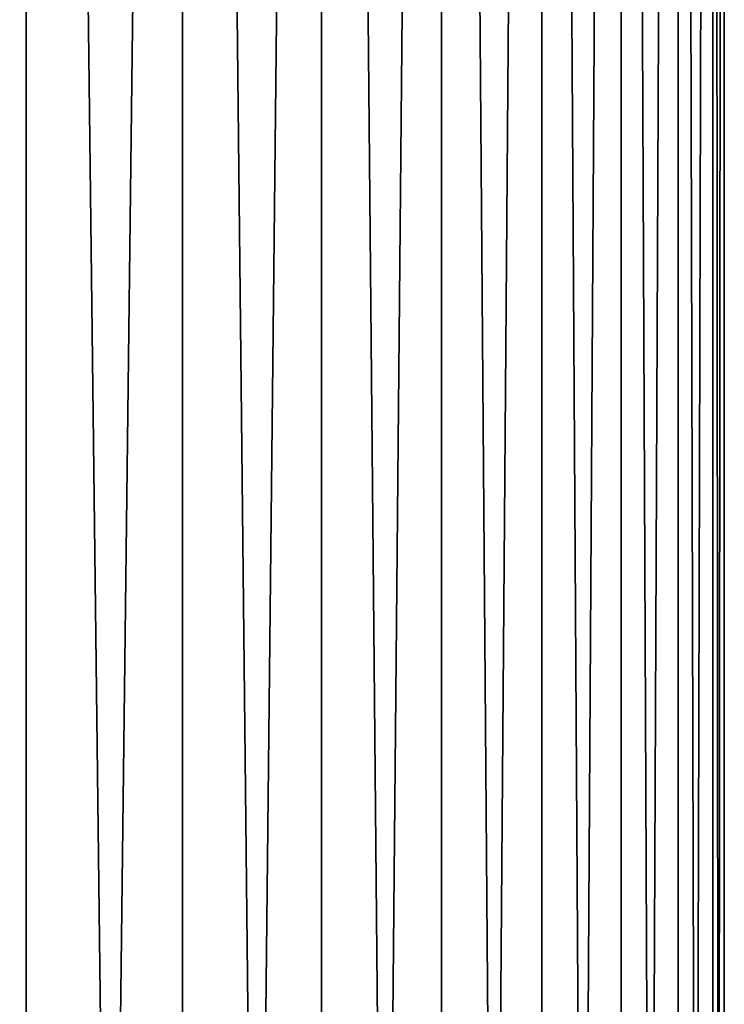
# Model space of a CAD drawing. Header units: metres. Extents: x -109 to 109, y -432 to 89.
# Tile 209 of 256: x 8.66 to 13, y -164.89 to -158.82. Entities that reach past the tile are written whole.
import ezdxf

# ---------------------------------------------------------------- set-up
doc = ezdxf.new("R2010")
doc.units = ezdxf.units.M
doc.layers.add('solid_506360_24502164_01', color=7, linetype='CONTINUOUS')

msp = doc.modelspace()

# ---------------------------------------------------------------- linework, layer by layer
at = {"layer": 'solid_506360_24502164_01'}
for points in [[(8.698698, -206.490723, 245.192795), (8.698698, -127.086693, 216.292099), (7.641208, -126.793808, 217.096786)], [(7.641208, -206.19783, 245.997482), (8.698698, -206.490723, 245.192795), (7.641208, -126.793808, 217.096786)], [(9.660883, -206.819809, 244.288635), (9.660883, -127.415779, 215.387939), (8.698698, -127.086693, 216.292099)], [(8.698698, -206.490723, 245.192795), (9.660883, -206.819809, 244.288635), (8.698698, -127.086693, 216.292099)], [(10.51722, -207.181488, 243.294922), (10.51722, -127.777458, 214.394226), (9.660883, -127.415779, 215.387939)], [(9.660883, -206.819809, 244.288635), (10.51722, -207.181488, 243.294922), (9.660883, -127.415779, 215.387939)], [(11.25833, -207.571808, 242.222534), (11.25833, -128.16777, 213.321838), (10.51722, -127.777458, 214.394226)], [(10.51722, -207.181488, 243.294922), (11.25833, -207.571808, 242.222534), (10.51722, -127.777458, 214.394226)], [(11.876091, -207.986481, 241.083237), (11.876091, -128.582443, 212.182526), (11.25833, -128.16777, 213.321838)], [(11.25833, -207.571808, 242.222534), (11.876091, -207.986481, 241.083237), (11.25833, -128.16777, 213.321838)], [(12.363734, -208.420959, 239.889481), (12.363734, -129.016937, 210.988785), (11.876091, -128.582443, 212.182526)], [(11.876091, -207.986481, 241.083237), (12.363734, -208.420959, 239.889481), (11.876091, -128.582443, 212.182526)], [(12.715919, -208.870499, 238.654388), (12.715919, -129.466476, 209.753677), (12.363734, -129.016937, 210.988785)], [(12.363734, -208.420959, 239.889481), (12.715919, -208.870499, 238.654388), (12.363734, -129.016937, 210.988785)], [(12.928784, -209.33017, 237.391449), (12.928784, -129.926147, 208.490753), (12.715919, -129.466476, 209.753677)], [(12.715919, -208.870499, 238.654388), (12.928784, -209.33017, 237.391449), (12.715919, -129.466476, 209.753677)], [(13, -209.794937, 236.114532), (13, -130.3909, 207.213837), (12.928784, -129.926147, 208.490753)], [(12.928784, -209.33017, 237.391449), (13, -209.794937, 236.114532), (12.928784, -129.926147, 208.490753)], [(12.928784, -210.259689, 234.837616), (12.928784, -130.855667, 205.936905), (13, -130.3909, 207.213837)], [(13, -209.794937, 236.114532), (12.928784, -210.259689, 234.837616), (13, -130.3909, 207.213837)], [(12.715919, -210.71936, 233.574677), (12.715919, -131.315338, 204.673981), (12.928784, -130.855667, 205.936905)], [(12.928784, -210.259689, 234.837616), (12.715919, -210.71936, 233.574677), (12.928784, -130.855667, 205.936905)], [(12.363734, -211.1689, 232.339584), (12.363734, -131.764877, 203.438873), (12.715919, -131.315338, 204.673981)], [(12.715919, -210.71936, 233.574677), (12.363734, -211.1689, 232.339584), (12.715919, -131.315338, 204.673981)], [(11.876091, -211.603394, 231.145844), (11.876091, -132.199371, 202.245132), (12.363734, -131.764877, 203.438873)], [(12.363734, -211.1689, 232.339584), (11.876091, -211.603394, 231.145844), (12.363734, -131.764877, 203.438873)], [(11.25833, -212.018066, 230.006531), (11.25833, -132.614044, 201.105835), (11.876091, -132.199371, 202.245132)], [(11.876091, -211.603394, 231.145844), (11.25833, -212.018066, 230.006531), (11.876091, -132.199371, 202.245132)], [(10.51722, -212.408386, 228.934143), (10.51722, -133.004349, 200.033447), (11.25833, -132.614044, 201.105835)], [(11.25833, -212.018066, 230.006531), (10.51722, -212.408386, 228.934143), (11.25833, -132.614044, 201.105835)], [(9.660883, -212.770065, 227.94043), (9.660883, -133.366043, 199.039734), (10.51722, -133.004349, 200.033447)], [(10.51722, -212.408386, 228.934143), (9.660883, -212.770065, 227.94043), (10.51722, -133.004349, 200.033447)], [(8.698698, -213.099152, 227.03627), (8.698698, -133.695129, 198.135574), (9.660883, -133.366043, 199.039734)], [(9.660883, -212.770065, 227.94043), (8.698698, -213.099152, 227.03627), (9.660883, -133.366043, 199.039734)], [(7.641208, -213.392029, 226.231583), (7.641208, -133.988007, 197.330872), (8.698698, -133.695129, 198.135574)], [(8.698698, -213.099152, 227.03627), (7.641208, -213.392029, 226.231583), (8.698698, -133.695129, 198.135574)]]:
    msp.add_3dface(points, dxfattribs=at)

doc.saveas('drawing.dxf')
